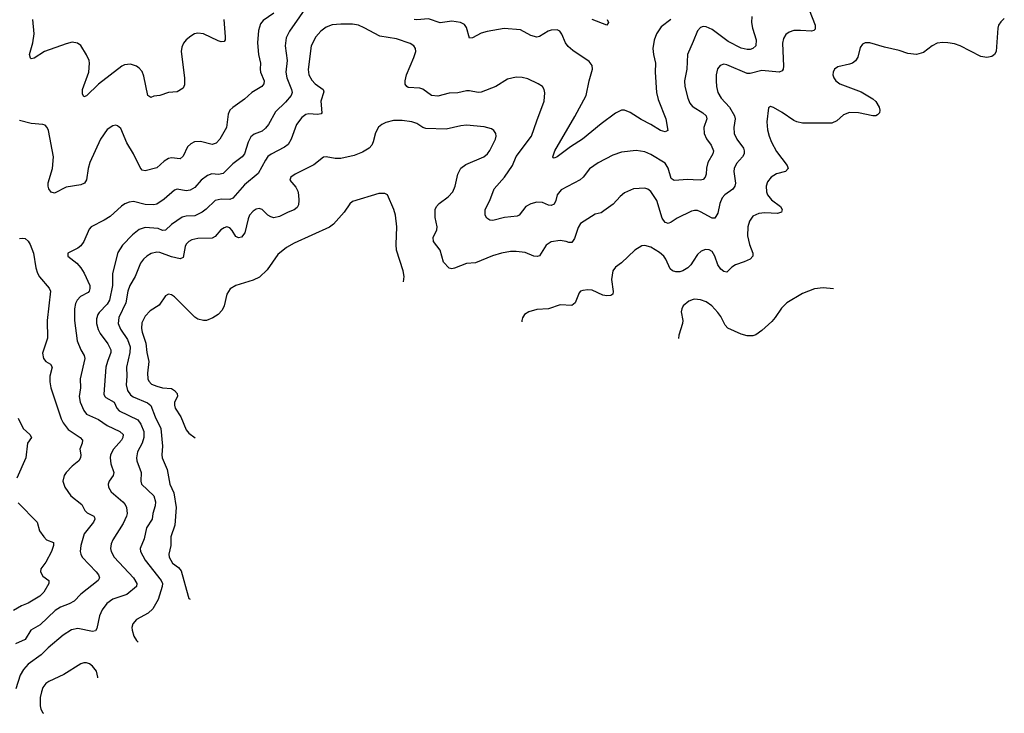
# Model space of a CAD drawing. Header units: inches. Extents: x 884691 to 1028259, y 526745 to 653629.
# Tile 155 of 241: x 1005392 to 1012130, y 581042 to 585788. Entities that reach past the tile are written whole.
import ezdxf

# ---------------------------------------------------------------- set-up
doc = ezdxf.new("R2010")
doc.units = ezdxf.units.IN
doc.header["$MEASUREMENT"] = 0
doc.layers.add('B0508', color=7, linetype='Continuous')
doc.layers.add('B0518', color=7, linetype='Continuous')

msp = doc.modelspace()

# ---------------------------------------------------------------- linework, layer by layer
at = {"layer": 'B0508', "color": 6}
for points, elevation in [([(1007374.1, 585905.9), (1007238.1, 585710), (1007215.3, 585664.7), (1007208.7, 585610), (1007222.9, 585510), (1007213.4, 585430), (1007220.3, 585390), (1007252.9, 585310), (1007255.8, 585290), (1007249.1, 585270), (1007210, 585223.7), (1007141.8, 585158.2), (1007094.3, 585070), (1007074.4, 585045.6), (1007050, 585026.4), (1006995.2, 585004.8), (1006973.2, 584986.8), (1006954.9, 584950), (1006930, 584871.2), (1006913.6, 584850), (1006850, 584801), (1006783.7, 584736.3), (1006752.1, 584727.9), (1006707.4, 584732.6), (1006677, 584723), (1006634.3, 584690), (1006590, 584640.2), (1006558.6, 584621.5), (1006530, 584617.7), (1006470, 584628.6), (1006450, 584621.5), (1006380.8, 584559.2), (1006330, 584526), (1006310, 584520.6), (1006250, 584523.5), (1006170, 584543.7), (1006140.3, 584539.7), (1006111.3, 584528.7), (1006087.5, 584512.5), (1006010, 584441.6), (1005970, 584416.1), (1005880.1, 584370), (1005866.2, 584353.8), (1005830.4, 584270), (1005810, 584241.3), (1005790, 584224.5), (1005720.2, 584190), (1005722.2, 584170), (1005783, 584123), (1005810, 584090.1), (1005832.7, 584052.7), (1005870.9, 583970), (1005871.8, 583948.2), (1005866.8, 583930), (1005859.2, 583920.8), (1005807.1, 583892.9), (1005784.6, 583870), (1005774.2, 583845.8), (1005767.6, 583810), (1005767.2, 583730), (1005785, 583590), (1005809.8, 583530), (1005833.4, 583490), (1005836.7, 583470), (1005805.6, 583330), (1005806.9, 583270), (1005799.6, 583210), (1005804.4, 583170), (1005830, 583113.3), (1005850, 583089.3), (1005930, 583052.9), (1005990.3, 583010.3), (1006077.7, 582970), (1006099.5, 582950), (1006098.3, 582930), (1006088.1, 582910), (1006034.6, 582850), (1006013.7, 582810), (1006010.7, 582790), (1006014.9, 582750), (1006037, 582690), (1006031.5, 582670), (1006003.2, 582630), (1005996.6, 582610), (1005998.6, 582590), (1006018.1, 582558.1), (1006097.7, 582490), (1006113.7, 582470), (1006122, 582450), (1006126.9, 582410), (1006123.5, 582390), (1006100, 582340), (1006028.7, 582230), (1006018.4, 582201.6), (1006013.9, 582170), (1006016.8, 582150), (1006037.9, 582110), (1006171.5, 581970), (1006192.6, 581930), (1006190.7, 581910), (1006124.9, 581855.1), (1006030, 581822.9), (1005987.3, 581792.7), (1005956.8, 581750), (1005937.3, 581710), (1005918.6, 581621.4), (1005910, 581605.8), (1005890, 581601.8), (1005790, 581621.8), (1005745.8, 581614.2), (1005690, 581576.5), (1005587.4, 581490), (1005538.3, 581441.7), (1005450, 581377.7), (1005417.7, 581342.3), (1005395.9, 581304.1), (1005365, 581210)], 2300), ([(1007130, 585833.8), (1007057.9, 585782.1), (1007040.2, 585759.8), (1007026.4, 585713.6), (1007020.2, 585630), (1007025.5, 585550), (1007039.7, 585490), (1007037.4, 585450), (1007040.6, 585430), (1007064.7, 585370), (1007063.2, 585350), (1007048.3, 585330), (1006979.9, 585290), (1006930, 585244.2), (1006850, 585188.1), (1006830.6, 585169.4), (1006819.1, 585140.9), (1006805.9, 585050), (1006761.9, 584970), (1006737.2, 584942.8), (1006710, 584934), (1006630, 584955.2), (1006588.1, 584951.9), (1006561.9, 584938.1), (1006541.1, 584919), (1006510, 584854), (1006490, 584836.3), (1006430, 584843.5), (1006410, 584838.5), (1006380.4, 584819.6), (1006330, 584773.3), (1006250, 584753.7), (1006230, 584758.5), (1006216.5, 584776.5), (1006171, 584870), (1006124.6, 584944.6), (1006083.1, 585043.1), (1006061.7, 585061.7), (1006050, 585065.8), (1006030, 585062.7), (1005990, 585035.6), (1005945.2, 584970), (1005871.3, 584810), (1005859.9, 584770), (1005848.6, 584691.4), (1005835.6, 584670), (1005810, 584657.9), (1005710, 584642.1), (1005630, 584600.5), (1005606.9, 584606.9), (1005591.6, 584630), (1005586.3, 584650), (1005587.5, 584672.5), (1005616.5, 584770), (1005622.9, 584850), (1005588.9, 585028.9), (1005580.4, 585050), (1005565.3, 585065.3), (1005550, 585071.4), (1005470, 585076.7), (1005390, 585099)], 2200), ([(1006788.9, 585790), (1006798.5, 585670), (1006797.5, 585650), (1006790, 585638.4), (1006770, 585637.4), (1006750, 585643.9), (1006650, 585691.7), (1006610, 585696.9), (1006589, 585691), (1006563.5, 585676.5), (1006530, 585649.2), (1006512, 585628), (1006500.6, 585599.4), (1006497.6, 585570), (1006520, 585390), (1006518.7, 585341.3), (1006510, 585319.8), (1006470, 585295.4), (1006410, 585290.3), (1006350, 585268.7), (1006310, 585263.7), (1006290, 585255.6), (1006269.5, 585269.5), (1006241.5, 585401.5), (1006230, 585432.8), (1006210, 585455.5), (1006190, 585469.9), (1006150, 585482.8), (1006110, 585478.1), (1006090, 585469.4), (1005930, 585346.8), (1005850, 585267.4), (1005830, 585260.4), (1005820.9, 585280.9), (1005822.3, 585310), (1005864.8, 585430), (1005870.4, 585490.4), (1005867.1, 585510), (1005850, 585548.7), (1005810.4, 585610.4), (1005788.4, 585628.4), (1005750, 585633.4), (1005710, 585623.9), (1005562.5, 585570), (1005490, 585525.9), (1005470, 585520.4), (1005464.5, 585524.5), (1005459.9, 585550), (1005481.7, 585630), (1005490.3, 585690.3), (1005482.5, 585790)], 2100), ([(1009847.4, 585790), (1009781.1, 585738.9), (1009749.8, 585690.2), (1009732.8, 585647.2), (1009724.7, 585590), (1009728.5, 585550), (1009743.3, 585490), (1009740.8, 585430), (1009749, 585290), (1009761.2, 585241.2), (1009813.9, 585110), (1009827.6, 585030), (1009810, 585020.1), (1009776.4, 585030), (1009712, 585072), (1009644.8, 585104.8), (1009570, 585153.5), (1009530, 585168.2), (1009510, 585168.2), (1009470, 585148.2), (1009370, 585075.6), (1009244.4, 584970), (1009162, 584918), (1009070, 584848.6), (1009050, 584841), (1009043.5, 584843.5), (1009039.6, 584850), (1009053.8, 584890), (1009190, 585125), (1009268.1, 585270), (1009289.4, 585370), (1009312.3, 585450), (1009310, 585473.8), (1009290, 585502.9), (1009176.5, 585576.5), (1009145, 585605), (1009127.6, 585630), (1009102.6, 585690), (1009087.7, 585710), (1009070, 585718.1), (1009030, 585717.5), (1009007.5, 585710), (1008950, 585673.4), (1008930, 585668.5), (1008890, 585678.8), (1008819.4, 585719.4), (1008707.2, 585727.2), (1008590, 585708), (1008550, 585695.1), (1008490, 585665), (1008470, 585662.2), (1008450, 585733.9), (1008434.7, 585754.7), (1008409.4, 585769.4), (1008350, 585776.9), (1008270, 585766.3), (1008190, 585793.9), (1008110, 585787.2), (1008090.5, 585790.5)], 2300), ([(1009412.3, 585790), (1009420.4, 585770), (1009410, 585751.6), (1009310, 585788.6)], 2200), ([(1010000, 584693), (1009964.8, 584695.2), (1009870, 584687.9), (1009850, 584701.7), (1009830, 584773.1), (1009810, 584805.5), (1009710, 584865.7), (1009670, 584883.2), (1009610, 584891.9), (1009510, 584880.5), (1009450, 584862.2), (1009350, 584807.5), (1009291.6, 584768.4), (1009248.6, 584711.4), (1009227.1, 584692.9), (1009097, 584623), (1009070.8, 584589.2), (1009061.5, 584550), (1009050, 584525.8), (1009030, 584516.3), (1009010, 584519.8), (1008970, 584538.2), (1008930, 584540.6), (1008890, 584528.6), (1008855.1, 584510), (1008810, 584451.6), (1008795.5, 584444.5), (1008710, 584434.1), (1008630, 584414.3), (1008610, 584416.4), (1008588.7, 584430), (1008576.9, 584450), (1008577.6, 584490), (1008610, 584550.1), (1008639.2, 584630), (1008710.2, 584709.8), (1008764.6, 584790), (1008790, 584852.1), (1008895.2, 584990), (1008930, 585096.4), (1008981.8, 585230), (1008986.6, 585286.6), (1008981.7, 585310), (1008969.9, 585329.9), (1008940.7, 585350), (1008870, 585382.3), (1008830, 585393.4), (1008790, 585395.2), (1008730, 585381.5), (1008649.8, 585330.2), (1008550, 585291.7), (1008530, 585290.4), (1008470, 585301), (1008450, 585300.2), (1008390, 585286.6), (1008330, 585284.5), (1008254.1, 585265.9), (1008210, 585268.9), (1008150, 585312.8), (1008130, 585320.4), (1008050, 585324.9), (1008040.2, 585330), (1008030, 585347.8), (1008029.1, 585370), (1008038.3, 585410), (1008089.6, 585530), (1008101.8, 585570), (1008099.9, 585590), (1008088.4, 585608.4), (1008064.5, 585624.5), (1007970, 585658), (1007855.3, 585675.3), (1007750, 585733.5), (1007710, 585749.6), (1007670, 585757.2), (1007590, 585758.1), (1007530, 585752.9), (1007490, 585737.8), (1007452.5, 585710), (1007418.5, 585670), (1007386.7, 585610), (1007366.4, 585446.4), (1007370.3, 585410), (1007390, 585373.2), (1007413.5, 585350), (1007468.4, 585310), (1007473.7, 585293.7), (1007452.1, 585230), (1007459.9, 585150), (1007455.6, 585144.4), (1007430, 585139.8), (1007370, 585144.3), (1007350, 585138.9), (1007321.9, 585118.1), (1007284.9, 585070), (1007249.7, 584970), (1007230, 584934.6), (1007204.5, 584915.5), (1007111.7, 584868.3), (1007090, 584851.3), (1007072.9, 584827.1), (1007024.8, 584735.2), (1006930, 584657.9), (1006850, 584566.6), (1006830, 584557.5), (1006770, 584560.1), (1006730, 584549.8), (1006668.9, 584491.1), (1006640.8, 584470), (1006590, 584446.9), (1006530, 584444.7), (1006502.9, 584437.2), (1006430, 584387.1), (1006390, 584348.3), (1006370, 584346.5), (1006339.3, 584359.3), (1006250, 584367.2), (1006210, 584351.4), (1006164.3, 584315.7), (1006094.6, 584245.4), (1006063.9, 584196.1), (1006027.7, 584052.3), (1006027.9, 583970), (1006005.2, 583870), (1005990, 583841.1), (1005935.8, 583784.2), (1005926.7, 583770), (1005918.3, 583741.7), (1005918.1, 583710), (1005927.8, 583667.8), (1005941.7, 583641.7), (1005995, 583570), (1006014.4, 583530), (1006015, 583510), (1005991.7, 583450), (1005981.7, 583410), (1005966.4, 583226.4), (1005973.2, 583210), (1005982.2, 583202.2), (1006037.5, 583170), (1006057, 583130), (1006072.4, 583112.4), (1006200.8, 583050), (1006220.8, 583020.8), (1006240.9, 582970), (1006241.3, 582930), (1006229.8, 582890.2), (1006197.7, 582830), (1006190.5, 582790.5), (1006192.2, 582770), (1006223.8, 582690), (1006220.2, 582630), (1006226.1, 582610), (1006309.6, 582530), (1006321.1, 582490), (1006317.9, 582462.1), (1006302.2, 582410), (1006297.8, 582370), (1006259.2, 582310), (1006243.3, 582236.7), (1006217, 582170), (1006217.5, 582150), (1006249.3, 582090), (1006360.7, 581950), (1006368.7, 581930), (1006366.4, 581910), (1006339.8, 581820.2), (1006303.7, 581756.3), (1006270, 581726.4), (1006190, 581682.8), (1006165.8, 581654.2), (1006160.1, 581630), (1006161.3, 581610), (1006173.5, 581570), (1006190, 581539.8), (1006201.6, 581528.2)], 2400), ([(1010000, 585640), (1009962.2, 585550), (1009958.2, 585450), (1009940.7, 585370), (1009944.6, 585330), (1009964.9, 585250), (1009977.7, 585217.7), (1009995.1, 585195.1), (1010000, 585192.1)], 2400), ([(1010000, 584481.1), (1009990, 584478.6), (1009891.3, 584430), (1009850, 584402.4), (1009830, 584394.3), (1009818, 584398), (1009810, 584401.1), (1009789.2, 584429.2), (1009751.7, 584550), (1009710, 584612.1), (1009690, 584627.8), (1009670, 584634.5), (1009591.8, 584630), (1009530, 584603.6), (1009500.8, 584579.2), (1009453.4, 584526.6), (1009390, 584479.2), (1009370, 584467.6), (1009330, 584456.3), (1009230, 584394), (1009213.3, 584366.7), (1009189.4, 584290.6), (1009170, 584264), (1009150, 584262.9), (1009130.8, 584270.8), (1009090, 584277.8), (1009030, 584267.7), (1008995.5, 584244.5), (1008950, 584173.2), (1008933.4, 584166.6), (1008910, 584170.9), (1008850, 584195.8), (1008790, 584202.6), (1008750, 584201), (1008690, 584190.2), (1008627.6, 584172.4), (1008510, 584125), (1008450, 584119.4), (1008367.5, 584087.5), (1008350, 584083.9), (1008330, 584088.2), (1008291.9, 584130), (1008268.3, 584210), (1008223.2, 584270), (1008221.3, 584298.7), (1008246.4, 584350), (1008249.8, 584370), (1008234.8, 584434.8), (1008236, 584490), (1008244.9, 584510), (1008262, 584530), (1008323.6, 584576.4), (1008355.9, 584610), (1008372.1, 584647.9), (1008390, 584731.8), (1008410, 584772), (1008443.8, 584796.2), (1008568.9, 584850), (1008593, 584870), (1008610, 584892.1), (1008646.9, 584970), (1008652.1, 584990), (1008650.4, 585010.4), (1008636.8, 585030), (1008621.3, 585041.3), (1008570, 585055.3), (1008450, 585066.8), (1008410, 585062), (1008310, 585038.8), (1008170, 585043), (1008150, 585049.4), (1008110, 585077.1), (1008074.7, 585090), (1008010, 585097.8), (1007950, 585097.7), (1007896.5, 585083.5), (1007870.1, 585069.9), (1007848.2, 585051.8), (1007826.2, 585013.8), (1007811.7, 584951.7), (1007800.5, 584930), (1007782.4, 584910), (1007738.7, 584881.3), (1007680.7, 584859.3), (1007590, 584839.1), (1007550, 584838.4), (1007490, 584849.9), (1007470, 584846.9), (1007405.4, 584794.6), (1007277, 584730), (1007246.2, 584710), (1007240.6, 584690), (1007281.4, 584641.4), (1007294.2, 584614.2), (1007299.5, 584590), (1007302.2, 584550), (1007298.6, 584521.4), (1007290, 584502.3), (1007270, 584486), (1007230, 584471.9), (1007170, 584442.5), (1007130, 584433.1), (1007110, 584438.2), (1007090.4, 584450), (1007050, 584488.5), (1007030, 584495.1), (1007010, 584491.1), (1006990, 584478), (1006964.9, 584450), (1006954.7, 584425.3), (1006933, 584330), (1006910, 584299.5), (1006890, 584294.6), (1006870, 584305.6), (1006846.2, 584346.2), (1006830, 584364.4), (1006810, 584370.5), (1006790, 584364.7), (1006769, 584350), (1006730, 584305.4), (1006710, 584292.8), (1006609.9, 584290.1), (1006570, 584281.2), (1006548.7, 584271.3), (1006530, 584252.7), (1006523.1, 584236.9), (1006510, 584160.8), (1006490, 584151), (1006430, 584165.7), (1006350, 584194.6), (1006330, 584197.1), (1006291.9, 584188.1), (1006261.4, 584170), (1006239.1, 584150), (1006218.2, 584121.8), (1006181.6, 584030), (1006145.2, 583970), (1006132.3, 583930), (1006119.1, 583850), (1006071.1, 583750), (1006065, 583710), (1006081.7, 583670), (1006130, 583600.3), (1006148, 583550), (1006146.5, 583510), (1006122.8, 583410), (1006125.6, 583350), (1006119.5, 583290), (1006129.6, 583250), (1006150, 583221.1), (1006167.6, 583207.6), (1006266.1, 583166.1), (1006289.1, 583149.1), (1006319.2, 583070), (1006356.9, 582990), (1006369.9, 582870.1), (1006363.8, 582810), (1006367.2, 582790), (1006400.6, 582710), (1006420.3, 582610), (1006446.6, 582550), (1006462.2, 582450), (1006453.3, 582330), (1006426.8, 582250), (1006424.9, 582190), (1006412.6, 582130), (1006415.2, 582110), (1006437.8, 582070), (1006479.2, 582039.2), (1006495.8, 582015.8), (1006543.9, 581843.9), (1006550, 581826.8), (1006559.1, 581822.2)], 2500), ([(1007890, 584599.8), (1007850, 584598.7), (1007670, 584543), (1007650, 584528), (1007612.9, 584470), (1007539.9, 584390), (1007512.6, 584367.4), (1007270, 584258.7), (1007218, 584230), (1007159.3, 584180.7), (1007084.6, 584075.4), (1007032.7, 584027.3), (1006990, 584004.9), (1006870.6, 583969.4), (1006832.7, 583947.3), (1006809.2, 583910.8), (1006790.6, 583830), (1006778.4, 583801.6), (1006750.8, 583770), (1006712.6, 583747.4), (1006670, 583730.9), (1006650, 583728.8), (1006610, 583739.8), (1006590, 583753.7), (1006450, 583892), (1006430, 583905), (1006410, 583909.3), (1006390, 583898.8), (1006346.4, 583833.6), (1006283.9, 583796), (1006250, 583759.1), (1006227.2, 583712.8), (1006224.7, 583675.3), (1006229.1, 583650), (1006254.8, 583574.8), (1006261.8, 583510), (1006276.3, 583450), (1006266.2, 583370), (1006269.3, 583330), (1006275.1, 583315.1), (1006294.5, 583294.5), (1006330, 583279.9), (1006370, 583269.8), (1006430, 583263.5), (1006450, 583251.9), (1006469.5, 583230), (1006471.3, 583210), (1006451.5, 583170), (1006450, 583150), (1006455.5, 583130), (1006495.1, 583070), (1006530, 582980.6), (1006550, 582957.9), (1006591.9, 582927.3)], 2600), ([(1008019.3, 583995.5), (1008023.4, 584030), (1008015.8, 584070), (1007971.2, 584211.2), (1007968.1, 584250), (1007972.8, 584370), (1007962.8, 584450), (1007951.6, 584490), (1007909.9, 584589.9), (1007890, 584599.8)], 2600), ([(1005390.3, 584290.3), (1005410, 584294), (1005430, 584290.1), (1005450, 584272.3), (1005463.2, 584250), (1005486.4, 584190), (1005501.9, 584090), (1005512.7, 584052.7), (1005528.2, 584028.2), (1005593.8, 583950), (1005603.4, 583930), (1005578.8, 583730), (1005582.6, 583610), (1005547.4, 583507.4), (1005554.4, 583470), (1005570.5, 583450), (1005602.1, 583430), (1005614.4, 583410), (1005598.2, 583350), (1005597.4, 583310), (1005605.2, 583270), (1005676, 583056), (1005688.9, 583028.9), (1005724.4, 582984.4), (1005804.4, 582930), (1005821.9, 582910), (1005819.2, 582890), (1005803.3, 582850), (1005810, 582810), (1005807.6, 582790), (1005795.3, 582770), (1005750, 582733.5), (1005710.1, 582690), (1005696.5, 582670), (1005687.7, 582630), (1005700.4, 582590), (1005742.5, 582530), (1005817.9, 582470), (1005837.6, 582430), (1005852.6, 582412.6), (1005898.5, 582390), (1005902.5, 582382.5), (1005906.9, 582370), (1005896.7, 582350), (1005832.2, 582270), (1005810, 582190), (1005805.2, 582150), (1005809, 582130), (1005819.9, 582110), (1005915.5, 582010), (1005931.4, 581990), (1005937.6, 581970), (1005929.2, 581950), (1005810, 581856.9), (1005764.8, 581810), (1005730, 581790.6), (1005670, 581768.3), (1005634.8, 581745.2), (1005532.9, 581647.1), (1005468.7, 581611.3), (1005430, 581547.2), (1005362.7, 581517.3)], 2200), ([(1010000, 584135.2), (1009983.8, 584110), (1009963.3, 584090), (1009930, 584069.7), (1009910, 584063.6), (1009882.5, 584062.5), (1009858.2, 584070), (1009843.6, 584083.6), (1009814.3, 584150), (1009799, 584170), (1009770, 584195.2), (1009710, 584232.6), (1009670, 584243.1), (1009650, 584240.1), (1009601.6, 584210), (1009510, 584123.7), (1009470, 584094.5), (1009451.9, 584070), (1009441.7, 584010), (1009452.3, 583927.7), (1009450.3, 583909.7), (1009438.3, 583901.7), (1009410, 583899), (1009382.7, 583902.7), (1009310, 583937.7), (1009279.4, 583940.6), (1009244.8, 583935.2), (1009230.1, 583929.9), (1009220.8, 583919.2), (1009193.5, 583850), (1009170, 583833.5), (1009090, 583836), (1009010, 583809.3), (1008930, 583805.6), (1008877.1, 583790), (1008847.4, 583770), (1008833, 583747), (1008828, 583730), (1008828.5, 583720.2)], 2600), ([(1010000, 583872.8), (1009970, 583862.1), (1009932.9, 583830), (1009922.6, 583810), (1009918.8, 583790), (1009929.2, 583730), (1009928.1, 583710), (1009902.7, 583630), (1009900.1, 583605.8)], 2700), ([(1005381.6, 583061.6), (1005414.9, 582990), (1005460.3, 582950), (1005471.7, 582930), (1005444, 582890), (1005434, 582790), (1005373.1, 582650)], 2100), ([(1005381.7, 582481.7), (1005512, 582350), (1005528.1, 582290), (1005556.1, 582250), (1005576.1, 582230), (1005622.7, 582210), (1005623.6, 582190), (1005608.2, 582150), (1005570, 582075.7), (1005536.7, 582030), (1005533.1, 582010), (1005550, 581980.9), (1005590, 581951.6), (1005590.3, 581930), (1005556.3, 581870), (1005530, 581843.3), (1005450, 581795), (1005403.5, 581776.5), (1005350, 581745.7)], 2100), ([(1005830, 581387.5), (1005810, 581380.7), (1005693.3, 581306.7), (1005590, 581259.1), (1005570, 581245.6), (1005550, 581218.1), (1005540.3, 581190), (1005532.3, 581150), (1005532.3, 581092.3), (1005537.2, 581070), (1005550, 581045), (1005554.9, 581042)], 2400), ([(1005926.7, 581284.1), (1005927.2, 581290), (1005918.1, 581330), (1005890, 581365.4), (1005870, 581379.9), (1005850, 581387.4), (1005830, 581387.5)], 2400)]:
    msp.add_lwpolyline(points, dxfattribs=dict(at, elevation=elevation))
at = {"layer": 'B0518', "color": 6}
for points, elevation in [([(1010795.2, 585855.2), (1010836.6, 585750), (1010836.1, 585723.9), (1010826.8, 585713.2), (1010810.1, 585709.9), (1010735.1, 585715.1), (1010690, 585713), (1010657, 585703), (1010634.3, 585685.7), (1010619.9, 585660.1), (1010611.5, 585628.5), (1010618.7, 585470), (1010616.4, 585450), (1010610, 585439.2), (1010590, 585429.4), (1010470, 585441.3), (1010390, 585420.2), (1010370, 585420.1), (1010230, 585479.1), (1010210, 585482.9), (1010185.2, 585474.8), (1010168.2, 585451.8), (1010159.2, 585410), (1010158, 585370), (1010159.8, 585330), (1010168.8, 585290), (1010192.2, 585252.2), (1010248.7, 585190), (1010284.6, 585130), (1010289.2, 585110), (1010279.9, 585050), (1010281.3, 585010), (1010300.5, 584970), (1010344.5, 584910), (1010350, 584890), (1010348.9, 584870), (1010339.1, 584850), (1010296.9, 584803.1), (1010280.2, 584770), (1010278.1, 584750), (1010289.9, 584670.2), (1010286.1, 584650), (1010272.4, 584627.6), (1010217.5, 584590), (1010199.8, 584570), (1010184.3, 584530), (1010170, 584463.2), (1010150, 584429.1), (1010130, 584430), (1010050, 584473.5), (1010030, 584482.3), (1010010, 584483.5), (1010000, 584481.1)], 2500), ([(1010402.9, 585810), (1010400.1, 585770), (1010407.1, 585730), (1010431.4, 585650), (1010430, 585609.9), (1010410, 585590.2), (1010390, 585585), (1010370, 585584.3), (1010330, 585592.4), (1010239.5, 585639.5), (1010130, 585721), (1010090, 585739.7), (1010070, 585742.2), (1010050, 585735.7), (1010030, 585711.4), (1010000, 585640)], 2400), ([(1012130, 585796.4), (1012105.5, 585774.5), (1012090.6, 585750), (1012085.6, 585730), (1012074.4, 585570), (1012063.2, 585550), (1012043.8, 585536.2), (1012010, 585529.5), (1011970, 585536.6), (1011827.2, 585610), (1011790, 585622.3), (1011742.7, 585630), (1011710, 585632.1), (1011670, 585626.8), (1011635.8, 585610), (1011576.2, 585563.8), (1011530, 585549.7), (1011470, 585556.8), (1011410, 585577.6), (1011310, 585599.8), (1011210.4, 585629.6), (1011178, 585630), (1011158.8, 585621.2), (1011142.7, 585597.3), (1011128, 585532), (1011112.3, 585507.7), (1011090, 585491.1), (1011070, 585483.4), (1010990, 585465.3), (1010968.8, 585450), (1010958.3, 585430), (1010956.6, 585410), (1010962.9, 585390), (1010977.7, 585370), (1011003.7, 585350), (1011150, 585295.3), (1011230, 585247.5), (1011250, 585228), (1011274.1, 585190), (1011279.1, 585170), (1011276.5, 585150), (1011263.3, 585136.7), (1011250, 585130.6), (1011230, 585129.4), (1011131.9, 585151.9), (1011070, 585152.9), (1011030, 585136.6), (1010984, 585096), (1010950, 585080.6), (1010750, 585079), (1010710, 585088.1), (1010690, 585097.7), (1010610, 585152.7), (1010550, 585186.9), (1010530, 585193), (1010515.2, 585184.8), (1010504.5, 585090), (1010510, 585034.4), (1010521.5, 584990), (1010536.8, 584950), (1010570, 584886), (1010643.3, 584790), (1010651.5, 584770), (1010631.5, 584750), (1010570, 584732.9), (1010533.8, 584710), (1010510, 584678.5), (1010501.2, 584650), (1010503.5, 584610), (1010510.5, 584590), (1010536.4, 584556.4), (1010597.3, 584510), (1010610.2, 584490), (1010604.7, 584470), (1010578.2, 584461.8), (1010490, 584467.1), (1010450, 584462.4), (1010410, 584442.9), (1010385.4, 584410), (1010374.2, 584370), (1010372, 584310), (1010385.4, 584250), (1010409.7, 584190), (1010407.9, 584170), (1010390.1, 584150), (1010349.8, 584130.2), (1010290, 584109.6), (1010265.5, 584094.4), (1010230, 584061.2), (1010210, 584064), (1010190, 584080.5), (1010170.2, 584110), (1010149.4, 584169.4), (1010130, 584202.5), (1010110, 584213.8), (1010084.6, 584215.4), (1010055.7, 584204.3), (1010030, 584181.8), (1010000, 584135.2)], 2600), ([(1010000, 585192.1), (1010067.9, 585150), (1010088.6, 585130), (1010094.9, 585110), (1010074.6, 585050), (1010075.8, 585010), (1010092.9, 584972.9), (1010124.1, 584930), (1010138.7, 584890), (1010135.4, 584870), (1010101.1, 584810), (1010092.5, 584772.5), (1010089.6, 584730), (1010082.9, 584710), (1010070, 584694.3), (1010050, 584689.9), (1010000, 584693)], 2400), ([(1010960.9, 583947.3), (1010890, 583952.7), (1010830, 583945.4), (1010750, 583914.9), (1010641.1, 583850), (1010605.7, 583814.3), (1010562.5, 583750), (1010537.9, 583722.1), (1010470, 583660.4), (1010430, 583632.7), (1010410, 583624.1), (1010370, 583624.7), (1010330, 583635.4), (1010237.3, 583677.3), (1010218.7, 583698.7), (1010190, 583756.7), (1010170, 583784.7), (1010128, 583830), (1010090, 583857.9), (1010050, 583871.9), (1010010, 583876.4), (1010000, 583872.8)], 2700)]:
    msp.add_lwpolyline(points, dxfattribs=dict(at, elevation=elevation))

doc.saveas('drawing.dxf')
